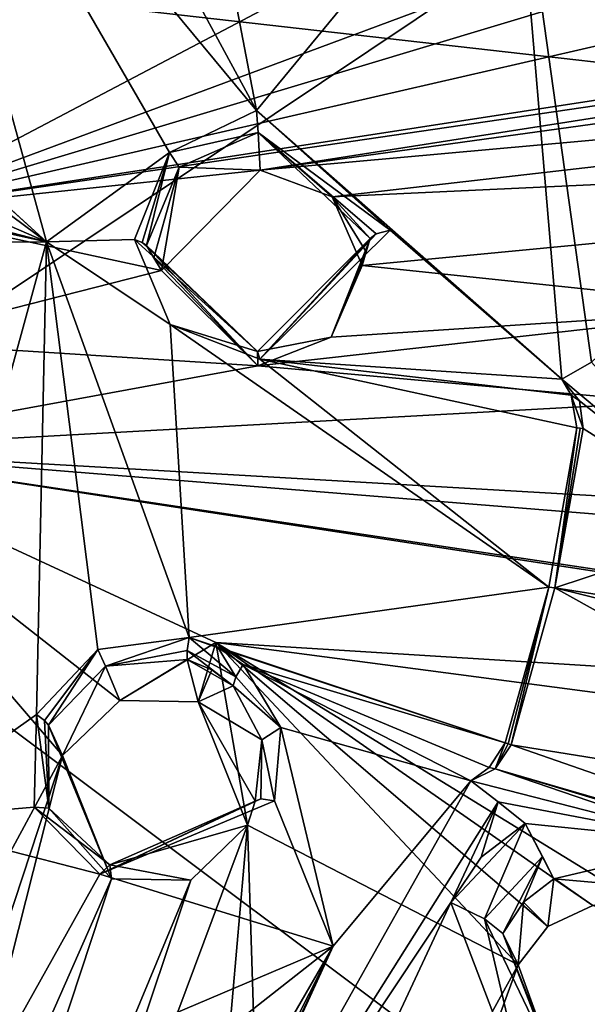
# Model space of a CAD drawing. Header units: millimetres. Extents: x -150 to 308, y -116 to 257.
# Tile 126 of 147: x 268.48 to 277.53, y 184.36 to 200.05. Entities that reach past the tile are written whole.
import ezdxf

# ---------------------------------------------------------------- set-up
doc = ezdxf.new("R2010")
doc.units = ezdxf.units.MM
doc.header["$LTSCALE"] = 81.481481
for name, color, linetype in [('138', 7, 'CONTINUOUS'), ('254', 7, 'CONTINUOUS'), ('713', 7, 'CONTINUOUS'), ('783', 7, 'CONTINUOUS'), ('786', 7, 'CONTINUOUS'), ('794', 7, 'CONTINUOUS'), ('903', 7, 'CONTINUOUS'), ('904', 7, 'CONTINUOUS'), ('905', 7, 'CONTINUOUS'), ('907', 7, 'CONTINUOUS'), ('908', 7, 'CONTINUOUS'), ('937', 7, 'CONTINUOUS'), ('938', 7, 'CONTINUOUS'), ('949', 7, 'CONTINUOUS'), ('950', 7, 'CONTINUOUS'), ('951', 7, 'CONTINUOUS'), ('952', 7, 'CONTINUOUS'), ('953', 7, 'CONTINUOUS'), ('954', 7, 'CONTINUOUS'), ('955', 7, 'CONTINUOUS'), ('956', 7, 'CONTINUOUS'), ('957', 7, 'CONTINUOUS'), ('970', 7, 'CONTINUOUS'), ('971', 7, 'CONTINUOUS'), ('972', 7, 'CONTINUOUS'), ('973', 7, 'CONTINUOUS')]:
    doc.layers.add(name, color=color, linetype=linetype)

msp = doc.modelspace()

# ---------------------------------------------------------------- linework, layer by layer
at = {"layer": '138', "linetype": 'CONTINUOUS'}
for points in [[(278.554, 202.572, -43.767), (250, 183.471, -49.519), (250, 202.975, -45.471), (278.554, 202.572, -43.767)], [(301.289, 177.897, -44.25), (250, 183.471, -49.519), (278.554, 202.572, -43.767), (301.289, 177.897, -44.25)]]:
    msp.add_3dface(points, dxfattribs=at)
at = {"layer": '254', "linetype": 'CONTINUOUS'}
for points in [[(304.963, 196.28, -38.29), (299.085, 225.541, -31.373), (250, 202.512, -43.514), (304.963, 196.28, -38.29)], [(271.223, 151.445, -48.888), (294.45, 169.196, -44.692), (250, 202.512, -43.514), (271.223, 151.445, -48.888)], [(266.905, 156.381, -49.255), (271.223, 151.445, -48.888), (250, 202.512, -43.514), (266.905, 156.381, -49.255)], [(294.45, 169.196, -44.692), (304.963, 196.28, -38.29), (250, 202.512, -43.514), (294.45, 169.196, -44.692)]]:
    msp.add_3dface(points, dxfattribs=at)
at = {"layer": '713', "linetype": 'CONTINUOUS'}
for points in [[(277.121, 194.324, -19.956), (276.342, 203.557, -17.774), (277.593, 194.594, -19.954), (277.121, 194.324, -19.956)], [(276.342, 203.557, -17.774), (279.968, 201.693, -18.663), (280.152, 196.989, -19.742), (276.342, 203.557, -17.774)], [(277.593, 194.594, -19.954), (276.342, 203.557, -17.774), (280.152, 196.989, -19.742), (277.593, 194.594, -19.954)], [(279.941, 191.966, -20.962), (277.121, 194.324, -19.956), (277.593, 194.594, -19.954), (279.941, 191.966, -20.962)], [(277.4, 193.977, -20.081), (277.121, 194.324, -19.956), (279.941, 191.966, -20.962), (277.4, 193.977, -20.081)], [(277.46, 193.538, -20.2), (277.4, 193.977, -20.081), (279.941, 191.966, -20.962), (277.46, 193.538, -20.2)], [(277.01, 190.995, -20.801), (277.46, 193.538, -20.2), (279.941, 191.966, -20.962), (277.01, 190.995, -20.801)], [(285.478, 189.659, -22.495), (277.01, 190.995, -20.801), (279.941, 191.966, -20.962), (285.478, 189.659, -22.495)], [(276.311, 188.498, -21.392), (277.01, 190.995, -20.801), (283.615, 187.323, -22.829), (276.311, 188.498, -21.392)], [(283.615, 187.323, -22.829), (277.01, 190.995, -20.801), (284.492, 189.149, -22.462), (283.615, 187.323, -22.829)], [(284.492, 189.149, -22.462), (277.01, 190.995, -20.801), (285.478, 189.659, -22.495), (284.492, 189.149, -22.462)], [(276.06, 188.113, -21.467), (276.311, 188.498, -21.392), (284.331, 185.706, -23.426), (276.06, 188.113, -21.467)], [(284.331, 185.706, -23.426), (276.311, 188.498, -21.392), (283.615, 187.323, -22.829), (284.331, 185.706, -23.426)], [(275.669, 187.921, -21.471), (276.06, 188.113, -21.467), (279.481, 186.946, -22.279), (275.669, 187.921, -21.471)], [(279.481, 186.946, -22.279), (276.06, 188.113, -21.467), (286.065, 185.111, -23.915), (279.481, 186.946, -22.279)], [(286.065, 185.111, -23.915), (276.06, 188.113, -21.467), (284.331, 185.706, -23.426), (286.065, 185.111, -23.915)], [(276.106, 187.585, -21.623), (275.669, 187.921, -21.471), (279.481, 186.946, -22.279), (276.106, 187.585, -21.623)], [(276.537, 187.244, -21.778), (276.106, 187.585, -21.623), (279.481, 186.946, -22.279), (276.537, 187.244, -21.778)]]:
    msp.add_3dface(points, dxfattribs=at)
at = {"layer": '783', "linetype": 'CONTINUOUS'}
for points in [[(271.606, 190.126, -17.776), (264.985, 193.193, -16.387), (270.076, 189.202, -17.861), (271.606, 190.126, -17.776)], [(270.076, 189.202, -17.861), (264.985, 193.193, -16.387), (269.165, 188.323, -18), (270.076, 189.202, -17.861)], [(269.165, 188.323, -18), (264.985, 193.193, -16.387), (265.852, 182.209, -19.276), (269.165, 188.323, -18)], [(271.326, 189.183, -17.998), (271.606, 190.126, -17.776), (270.076, 189.202, -17.861), (271.326, 189.183, -17.998)], [(272.113, 187.215, -18.617), (271.606, 190.126, -17.776), (271.326, 189.183, -17.998), (272.113, 187.215, -18.617)], [(277.614, 185.937, -19.677), (271.606, 190.126, -17.776), (276.898, 185.602, -19.676), (277.614, 185.937, -19.677)], [(276.898, 185.602, -19.676), (271.606, 190.126, -17.776), (276.424, 184.993, -19.787), (276.898, 185.602, -19.676)], [(276.424, 184.993, -19.787), (271.606, 190.126, -17.776), (272.113, 187.215, -18.617), (276.424, 184.993, -19.787)], [(266.993, 181.735, -19.521), (269.165, 188.323, -18), (265.852, 182.209, -19.276), (266.993, 181.735, -19.521)], [(269.945, 186.361, -18.603), (269.165, 188.323, -18), (266.941, 179.57, -20.103), (269.945, 186.361, -18.603)], [(266.941, 179.57, -20.103), (269.165, 188.323, -18), (266.993, 181.735, -19.521), (266.941, 179.57, -20.103)], [(272.113, 187.215, -18.617), (271.207, 186.34, -18.75), (265.958, 170.752, -22.507), (272.113, 187.215, -18.617)], [(271.237, 177.178, -21.328), (272.113, 187.215, -18.617), (265.958, 170.752, -22.507), (271.237, 177.178, -21.328)], [(272.416, 177.728, -21.336), (272.113, 187.215, -18.617), (271.237, 177.178, -21.328), (272.416, 177.728, -21.336)], [(276.424, 184.993, -19.787), (272.113, 187.215, -18.617), (272.416, 177.728, -21.336), (276.424, 184.993, -19.787)], [(271.207, 186.34, -18.75), (269.945, 186.361, -18.603), (265.031, 171.481, -22.175), (271.207, 186.34, -18.75)], [(269.945, 186.361, -18.603), (266.941, 179.57, -20.103), (265.031, 171.481, -22.175), (269.945, 186.361, -18.603)], [(265.958, 170.752, -22.507), (271.207, 186.34, -18.75), (265.031, 171.481, -22.175), (265.958, 170.752, -22.507)], [(273.599, 177.287, -21.644), (276.424, 184.993, -19.787), (272.416, 177.728, -21.336), (273.599, 177.287, -21.644)], [(277.138, 183.025, -20.463), (276.424, 184.993, -19.787), (273.599, 177.287, -21.644), (277.138, 183.025, -20.463)]]:
    msp.add_3dface(points, dxfattribs=at)
at = {"layer": '786', "linetype": 'CONTINUOUS'}
for points in [[(275.669, 187.921, -21.471), (276.106, 187.585, -21.623), (270.353, 178.46, -23.458), (275.669, 187.921, -21.471)], [(273.478, 185.287, -21.931), (275.669, 187.921, -21.471), (270.353, 178.46, -23.458), (273.478, 185.287, -21.931)], [(276.106, 187.585, -21.623), (275.352, 185.986, -21.979), (270.353, 178.46, -23.458), (276.106, 187.585, -21.623)], [(275.352, 185.986, -21.979), (276.106, 187.585, -21.623), (275.835, 186.708, -21.837), (275.352, 185.986, -21.979)], [(276.106, 187.585, -21.623), (276.537, 187.244, -21.778), (275.835, 186.708, -21.837), (276.106, 187.585, -21.623)], [(270.353, 178.46, -23.458), (275.352, 185.986, -21.979), (272.247, 179.345, -23.467), (270.353, 178.46, -23.458)], [(275.352, 185.986, -21.979), (276.574, 182.789, -23.084), (272.247, 179.345, -23.467), (275.352, 185.986, -21.979)], [(273.478, 185.287, -21.931), (265.606, 168.547, -25.77), (266.716, 171.875, -24.901), (273.478, 185.287, -21.931)], [(265.606, 168.547, -25.77), (273.478, 185.287, -21.931), (270.353, 178.46, -23.458), (265.606, 168.547, -25.77)], [(273.478, 185.287, -21.931), (266.716, 171.875, -24.901), (268.363, 176.446, -23.772), (273.478, 185.287, -21.931)], [(267.753, 182.861, -21.905), (273.478, 185.287, -21.931), (268.271, 181.196, -22.419), (267.753, 182.861, -21.905)], [(268.271, 181.196, -22.419), (273.478, 185.287, -21.931), (268.363, 176.446, -23.772), (268.271, 181.196, -22.419)]]:
    msp.add_3dface(points, dxfattribs=at)
at = {"layer": '794', "linetype": 'CONTINUOUS'}
for points in [[(250, 195.82, -15.205), (262.997, 199.28, -14.823), (269.999, 205.841, -14.051), (250, 195.82, -15.205)], [(261.695, 202.545, -14.057), (250, 195.82, -15.205), (269.999, 205.841, -14.051), (261.695, 202.545, -14.057)], [(269.999, 205.841, -14.051), (262.997, 199.28, -14.823), (269.163, 203.778, -14.367), (269.999, 205.841, -14.051)], [(271.19, 202.947, -14.731), (262.997, 199.28, -14.823), (279.114, 205.125, -15.273), (271.19, 202.947, -14.731)], [(279.114, 205.125, -15.273), (262.997, 199.28, -14.823), (277.97, 203.167, -15.497), (279.114, 205.125, -15.273)], [(269.163, 203.778, -14.367), (262.997, 199.28, -14.823), (271.19, 202.947, -14.731), (269.163, 203.778, -14.367)], [(279.871, 202.067, -15.99), (266.281, 197.014, -15.566), (287.958, 203.532, -17.037), (279.871, 202.067, -15.99)], [(287.958, 203.532, -17.037), (266.281, 197.014, -15.566), (286.618, 201.694, -17.168), (287.958, 203.532, -17.037)], [(262.997, 199.28, -14.823), (266.281, 197.014, -15.566), (277.97, 203.167, -15.497), (262.997, 199.28, -14.823)], [(277.97, 203.167, -15.497), (266.281, 197.014, -15.566), (279.871, 202.067, -15.99), (277.97, 203.167, -15.497)], [(286.618, 201.694, -17.168), (266.281, 197.014, -15.566), (288.379, 200.425, -17.764), (286.618, 201.694, -17.168)], [(266.281, 197.014, -15.566), (272.311, 197.651, -15.987), (296.51, 201.445, -19.255), (266.281, 197.014, -15.566)], [(288.379, 200.425, -17.764), (266.281, 197.014, -15.566), (296.51, 201.445, -19.255), (288.379, 200.425, -17.764)], [(296.51, 201.445, -19.255), (272.311, 197.651, -15.987), (295.422, 200.856, -19.132), (296.51, 201.445, -19.255)], [(295.422, 200.856, -19.132), (272.311, 197.651, -15.987), (295.032, 199.7, -19.298), (295.422, 200.856, -19.132)], [(272.311, 197.651, -15.987), (273.461, 197.229, -16.212), (295.032, 199.7, -19.298), (272.311, 197.651, -15.987)], [(295.032, 199.7, -19.298), (273.461, 197.229, -16.212), (296.669, 198.307, -19.986), (295.032, 199.7, -19.298)], [(273.461, 197.229, -16.212), (273.936, 196.133, -16.523), (296.669, 198.307, -19.986), (273.461, 197.229, -16.212)], [(273.936, 196.133, -16.523), (280.452, 195.449, -17.557), (296.669, 198.307, -19.986), (273.936, 196.133, -16.523)], [(272.311, 197.651, -15.987), (266.281, 197.014, -15.566), (270.742, 196.054, -16.193), (272.311, 197.651, -15.987)], [(266.281, 197.014, -15.566), (266.277, 194.914, -16.062), (270.742, 196.054, -16.193), (266.281, 197.014, -15.566)], [(273.936, 196.133, -16.523), (273.443, 194.993, -16.739), (280.452, 195.449, -17.557), (273.936, 196.133, -16.523)], [(270.742, 196.054, -16.193), (266.277, 194.914, -16.062), (272.274, 194.533, -16.72), (270.742, 196.054, -16.193)], [(273.443, 194.993, -16.739), (272.274, 194.533, -16.72), (280.452, 195.449, -17.557), (273.443, 194.993, -16.739)], [(280.452, 195.449, -17.557), (272.274, 194.533, -16.72), (278.754, 193.956, -17.675), (280.452, 195.449, -17.557)], [(266.277, 194.914, -16.062), (264.985, 193.193, -16.387), (272.274, 194.533, -16.72), (266.277, 194.914, -16.062)], [(272.274, 194.533, -16.72), (264.985, 193.193, -16.387), (278.754, 193.956, -17.675), (272.274, 194.533, -16.72)], [(278.754, 193.956, -17.675), (264.985, 193.193, -16.387), (280.171, 192.317, -18.296), (278.754, 193.956, -17.675)], [(264.985, 193.193, -16.387), (271.606, 190.126, -17.776), (294.322, 188.714, -21.895), (264.985, 193.193, -16.387)], [(280.171, 192.317, -18.296), (264.985, 193.193, -16.387), (286.618, 191.447, -19.59), (280.171, 192.317, -18.296)], [(286.618, 191.447, -19.59), (264.985, 193.193, -16.387), (287.923, 189.749, -20.288), (286.618, 191.447, -19.59)], [(287.923, 189.749, -20.288), (264.985, 193.193, -16.387), (294.322, 188.714, -21.895), (287.923, 189.749, -20.288)], [(271.606, 190.126, -17.776), (277.614, 185.937, -19.677), (279.002, 185.581, -19.977), (271.606, 190.126, -17.776)], [(271.606, 190.126, -17.776), (279.002, 185.581, -19.977), (295.532, 186.972, -22.666), (271.606, 190.126, -17.776)], [(294.322, 188.714, -21.895), (271.606, 190.126, -17.776), (295.532, 186.972, -22.666), (294.322, 188.714, -21.895)]]:
    msp.add_3dface(points, dxfattribs=at)
at = {"layer": '903', "linetype": 'CONTINUOUS'}
for points in [[(276.994, 186.362, -21.29), (276.898, 185.602, -19.676), (276.511, 185.989, -21.319), (276.994, 186.362, -21.29)], [(277.614, 185.937, -19.677), (276.898, 185.602, -19.676), (276.994, 186.362, -21.29), (277.614, 185.937, -19.677)], [(277.614, 185.937, -19.677), (276.994, 186.362, -21.29), (279.046, 186.178, -21.72), (277.614, 185.937, -19.677)], [(276.511, 185.989, -21.319), (276.424, 184.993, -19.787), (276.178, 185.488, -21.411), (276.511, 185.989, -21.319)], [(276.898, 185.602, -19.676), (276.424, 184.993, -19.787), (276.511, 185.989, -21.319), (276.898, 185.602, -19.676)]]:
    msp.add_3dface(points, dxfattribs=at)
at = {"layer": '904', "linetype": 'CONTINUOUS'}
for points in [[(276.537, 187.244, -21.778), (275.352, 185.986, -21.979), (275.835, 186.708, -21.837), (276.537, 187.244, -21.778)], [(275.352, 185.986, -21.979), (276.537, 187.244, -21.778), (275.889, 185.725, -21.887), (275.352, 185.986, -21.979)], [(275.889, 185.725, -21.887), (276.537, 187.244, -21.778), (276.814, 186.718, -21.733), (275.889, 185.725, -21.887)], [(276.178, 185.488, -21.411), (275.889, 185.725, -21.887), (276.814, 186.718, -21.733), (276.178, 185.488, -21.411)], [(276.511, 185.989, -21.319), (276.178, 185.488, -21.411), (276.814, 186.718, -21.733), (276.511, 185.989, -21.319)], [(276.994, 186.362, -21.29), (276.511, 185.989, -21.319), (276.814, 186.718, -21.733), (276.994, 186.362, -21.29)]]:
    msp.add_3dface(points, dxfattribs=at)
at = {"layer": '905', "linetype": 'CONTINUOUS'}
for points in [[(276.574, 182.789, -23.084), (275.352, 185.986, -21.979), (275.889, 185.725, -21.887), (276.574, 182.789, -23.084)], [(276.574, 182.789, -23.084), (275.889, 185.725, -21.887), (277.065, 183.266, -22.255), (276.574, 182.789, -23.084)], [(275.889, 185.725, -21.887), (276.178, 185.488, -21.411), (277.065, 183.266, -22.255), (275.889, 185.725, -21.887)]]:
    msp.add_3dface(points, dxfattribs=at)
at = {"layer": '907', "linetype": 'CONTINUOUS'}
for points in [[(276.537, 187.244, -21.778), (279.481, 186.946, -22.279), (276.994, 186.362, -21.29), (276.537, 187.244, -21.778)], [(276.537, 187.244, -21.778), (276.994, 186.362, -21.29), (276.814, 186.718, -21.733), (276.537, 187.244, -21.778)], [(276.994, 186.362, -21.29), (279.481, 186.946, -22.279), (279.046, 186.178, -21.72), (276.994, 186.362, -21.29)]]:
    msp.add_3dface(points, dxfattribs=at)
at = {"layer": '908', "linetype": 'CONTINUOUS'}
for points in [[(276.424, 184.993, -19.787), (277.138, 183.025, -20.463), (276.178, 185.488, -21.411), (276.424, 184.993, -19.787)], [(276.178, 185.488, -21.411), (277.138, 183.025, -20.463), (277.065, 183.266, -22.255), (276.178, 185.488, -21.411)]]:
    msp.add_3dface(points, dxfattribs=at)
at = {"layer": '937', "linetype": 'CONTINUOUS'}
for points in [[(266.38, 205.684, -15.873), (268.908, 196.512, -18.041), (260.149, 204.514, -16.149), (266.38, 205.684, -15.873)], [(268.908, 196.512, -18.041), (261.072, 203.64, -16.356), (260.149, 204.514, -16.149), (268.908, 196.512, -18.041)], [(261.072, 203.64, -16.356), (268.908, 196.512, -18.041), (262.276, 201.44, -16.876), (261.072, 203.64, -16.356)], [(262.276, 201.44, -16.876), (268.908, 196.512, -18.041), (263.023, 199.056, -17.439), (262.276, 201.44, -16.876)], [(263.023, 199.056, -17.439), (268.908, 196.512, -18.041), (261.332, 198.476, -17.576), (263.023, 199.056, -17.439)], [(268.908, 196.512, -18.041), (262.995, 197.803, -17.736), (261.332, 198.476, -17.576), (268.908, 196.512, -18.041)], [(264.348, 196.491, -18.046), (262.995, 197.803, -17.736), (268.908, 196.512, -18.041), (264.348, 196.491, -18.046)], [(266.383, 187.305, -20.217), (264.348, 196.491, -18.046), (268.908, 196.512, -18.041), (266.383, 187.305, -20.217)]]:
    msp.add_3dface(points, dxfattribs=at)
at = {"layer": '938', "linetype": 'CONTINUOUS'}
for points in [[(268.908, 196.512, -18.041), (266.38, 205.684, -15.873), (270.868, 197.931, -18.042), (268.908, 196.512, -18.041)], [(266.38, 205.684, -15.873), (269.83, 203.073, -16.829), (272.253, 198.602, -18.124), (266.38, 205.684, -15.873)], [(270.868, 197.931, -18.042), (266.38, 205.684, -15.873), (272.253, 198.602, -18.124), (270.868, 197.931, -18.042)], [(271.394, 203.1, -17.07), (276.342, 203.557, -17.774), (272.253, 198.602, -18.124), (271.394, 203.1, -17.07)], [(276.342, 203.557, -17.774), (277.121, 194.324, -19.956), (272.253, 198.602, -18.124), (276.342, 203.557, -17.774)], [(269.83, 203.073, -16.829), (271.394, 203.1, -17.07), (272.253, 198.602, -18.124), (269.83, 203.073, -16.829)], [(272.253, 198.602, -18.124), (277.121, 194.324, -19.956), (274.382, 196.697, -18.916), (272.253, 198.602, -18.124)], [(270.312, 196.544, -18.269), (268.908, 196.512, -18.041), (270.868, 197.931, -18.042), (270.312, 196.544, -18.269)], [(274.382, 196.697, -18.916), (277.121, 194.324, -19.956), (272.307, 194.639, -19.069), (274.382, 196.697, -18.916)], [(266.383, 187.305, -20.217), (268.908, 196.512, -18.041), (268.75, 188.978, -20.055), (266.383, 187.305, -20.217)], [(268.75, 188.978, -20.055), (268.908, 196.512, -18.041), (269.724, 190.012, -19.902), (268.75, 188.978, -20.055)], [(268.908, 196.512, -18.041), (270.312, 196.544, -18.269), (270.877, 195.195, -18.69), (268.908, 196.512, -18.041)], [(269.724, 190.012, -19.902), (268.908, 196.512, -18.041), (271.179, 190.208, -20.08), (269.724, 190.012, -19.902)], [(271.179, 190.208, -20.08), (268.908, 196.512, -18.041), (270.877, 195.195, -18.69), (271.179, 190.208, -20.08)], [(276.913, 191.01, -20.795), (271.179, 190.208, -20.08), (270.877, 195.195, -18.69), (276.913, 191.01, -20.795)], [(272.307, 194.639, -19.069), (276.913, 191.01, -20.795), (270.877, 195.195, -18.69), (272.307, 194.639, -19.069)], [(277.121, 194.324, -19.956), (277.267, 194.066, -20.046), (272.307, 194.639, -19.069), (277.121, 194.324, -19.956)], [(277.361, 193.548, -20.195), (276.913, 191.01, -20.795), (272.307, 194.639, -19.069), (277.361, 193.548, -20.195)], [(277.267, 194.066, -20.046), (277.361, 193.548, -20.195), (272.307, 194.639, -19.069), (277.267, 194.066, -20.046)], [(276.913, 191.01, -20.795), (276.217, 188.527, -21.382), (271.179, 190.208, -20.08), (276.913, 191.01, -20.795)], [(271.179, 190.208, -20.08), (276.217, 188.527, -21.382), (271.642, 190.042, -20.203), (271.179, 190.208, -20.08)], [(276.217, 188.527, -21.382), (272.042, 189.773, -20.345), (271.642, 190.042, -20.203), (276.217, 188.527, -21.382)], [(275.961, 188.132, -21.456), (275.669, 187.921, -21.471), (272.042, 189.773, -20.345), (275.961, 188.132, -21.456)], [(272.042, 189.773, -20.345), (275.669, 187.921, -21.471), (272.64, 188.773, -20.734), (272.042, 189.773, -20.345)], [(276.217, 188.527, -21.382), (275.961, 188.132, -21.456), (272.042, 189.773, -20.345), (276.217, 188.527, -21.382)], [(268.709, 187.503, -20.505), (266.383, 187.305, -20.217), (268.75, 188.978, -20.055), (268.709, 187.503, -20.505)], [(272.64, 188.773, -20.734), (273.478, 185.287, -21.931), (272.541, 187.605, -21.068), (272.64, 188.773, -20.734)], [(275.669, 187.921, -21.471), (273.478, 185.287, -21.931), (272.64, 188.773, -20.734), (275.669, 187.921, -21.471)], [(269.759, 186.433, -21.003), (266.383, 187.305, -20.217), (268.709, 187.503, -20.505), (269.759, 186.433, -21.003)], [(272.541, 187.605, -21.068), (273.478, 185.287, -21.931), (269.759, 186.433, -21.003), (272.541, 187.605, -21.068)], [(267.753, 182.861, -21.905), (266.383, 187.305, -20.217), (269.759, 186.433, -21.003), (267.753, 182.861, -21.905)], [(273.478, 185.287, -21.931), (267.753, 182.861, -21.905), (269.759, 186.433, -21.003), (273.478, 185.287, -21.931)]]:
    msp.add_3dface(points, dxfattribs=at)
at = {"layer": '949', "linetype": 'CONTINUOUS'}
for points in [[(276.06, 188.113, -21.467), (275.961, 188.132, -21.456), (276.217, 188.527, -21.382), (276.06, 188.113, -21.467)], [(276.06, 188.113, -21.467), (276.217, 188.527, -21.382), (276.265, 188.512, -21.384), (276.06, 188.113, -21.467)], [(276.311, 188.498, -21.392), (276.06, 188.113, -21.467), (276.265, 188.512, -21.384), (276.311, 188.498, -21.392)], [(276.06, 188.113, -21.467), (275.669, 187.921, -21.471), (275.961, 188.132, -21.456), (276.06, 188.113, -21.467)]]:
    msp.add_3dface(points, dxfattribs=at)
at = {"layer": '950', "linetype": 'CONTINUOUS'}
for points in [[(277.01, 190.995, -20.801), (276.913, 191.01, -20.795), (277.361, 193.548, -20.195), (277.01, 190.995, -20.801)], [(277.01, 190.995, -20.801), (277.361, 193.548, -20.195), (277.411, 193.541, -20.195), (277.01, 190.995, -20.801)], [(277.46, 193.538, -20.2), (277.01, 190.995, -20.801), (277.411, 193.541, -20.195), (277.46, 193.538, -20.2)], [(276.217, 188.527, -21.382), (276.913, 191.01, -20.795), (276.265, 188.512, -21.384), (276.217, 188.527, -21.382)], [(276.913, 191.01, -20.795), (276.311, 188.498, -21.392), (276.265, 188.512, -21.384), (276.913, 191.01, -20.795)], [(277.01, 190.995, -20.801), (276.311, 188.498, -21.392), (276.913, 191.01, -20.795), (277.01, 190.995, -20.801)]]:
    msp.add_3dface(points, dxfattribs=at)
at = {"layer": '951', "linetype": 'CONTINUOUS'}
for points in [[(277.121, 194.324, -19.956), (277.4, 193.977, -20.081), (277.267, 194.066, -20.046), (277.121, 194.324, -19.956)], [(277.4, 193.977, -20.081), (277.46, 193.538, -20.2), (277.267, 194.066, -20.046), (277.4, 193.977, -20.081)], [(277.46, 193.538, -20.2), (277.361, 193.548, -20.195), (277.267, 194.066, -20.046), (277.46, 193.538, -20.2)], [(277.361, 193.548, -20.195), (277.46, 193.538, -20.2), (277.411, 193.541, -20.195), (277.361, 193.548, -20.195)]]:
    msp.add_3dface(points, dxfattribs=at)
at = {"layer": '952', "linetype": 'CONTINUOUS'}
for points in [[(272.042, 189.773, -20.345), (272.64, 188.773, -20.734), (271.923, 189.577, -20.147), (272.042, 189.773, -20.345)], [(271.923, 189.577, -20.147), (272.64, 188.773, -20.734), (271.881, 189.434, -19.883), (271.923, 189.577, -20.147)], [(271.881, 189.434, -19.883), (272.64, 188.773, -20.734), (272.342, 188.574, -20.193), (271.881, 189.434, -19.883)], [(272.64, 188.773, -20.734), (272.541, 187.605, -21.068), (272.342, 188.574, -20.193), (272.64, 188.773, -20.734)], [(272.234, 187.598, -20.457), (272.342, 188.574, -20.193), (272.325, 187.635, -20.792), (272.234, 187.598, -20.457)], [(272.342, 188.574, -20.193), (272.541, 187.605, -21.068), (272.325, 187.635, -20.792), (272.342, 188.574, -20.193)]]:
    msp.add_3dface(points, dxfattribs=at)
at = {"layer": '953', "linetype": 'CONTINUOUS'}
for points in [[(271.179, 190.208, -20.08), (271.923, 189.577, -20.147), (271.149, 190, -19.903), (271.179, 190.208, -20.08)], [(271.179, 190.208, -20.08), (271.642, 190.042, -20.203), (271.923, 189.577, -20.147), (271.179, 190.208, -20.08)], [(271.923, 189.577, -20.147), (271.881, 189.434, -19.883), (271.149, 190, -19.903), (271.923, 189.577, -20.147)], [(271.149, 190, -19.903), (271.881, 189.434, -19.883), (271.151, 189.857, -19.662), (271.149, 190, -19.903)], [(271.642, 190.042, -20.203), (272.042, 189.773, -20.345), (271.923, 189.577, -20.147), (271.642, 190.042, -20.203)], [(271.151, 189.857, -19.662), (271.881, 189.434, -19.883), (271.545, 189.69, -19.763), (271.151, 189.857, -19.662)]]:
    msp.add_3dface(points, dxfattribs=at)
at = {"layer": '954', "linetype": 'CONTINUOUS'}
for points in [[(269.724, 190.012, -19.902), (271.179, 190.208, -20.08), (269.846, 189.747, -19.516), (269.724, 190.012, -19.902)], [(271.179, 190.208, -20.08), (271.149, 190, -19.903), (269.846, 189.747, -19.516), (271.179, 190.208, -20.08)], [(268.75, 188.978, -20.055), (269.724, 190.012, -19.902), (268.876, 188.885, -19.872), (268.75, 188.978, -20.055)], [(268.876, 188.885, -19.872), (269.724, 190.012, -19.902), (268.942, 188.809, -19.651), (268.876, 188.885, -19.872)], [(268.942, 188.809, -19.651), (269.724, 190.012, -19.902), (269.846, 189.747, -19.516), (268.942, 188.809, -19.651)], [(271.149, 190, -19.903), (271.151, 189.857, -19.662), (269.846, 189.747, -19.516), (271.149, 190, -19.903)]]:
    msp.add_3dface(points, dxfattribs=at)
at = {"layer": '955', "linetype": 'CONTINUOUS'}
for points in [[(268.709, 187.503, -20.505), (268.75, 188.978, -20.055), (268.946, 187.484, -20.005), (268.709, 187.503, -20.505)], [(268.75, 188.978, -20.055), (268.876, 188.885, -19.872), (268.946, 187.484, -20.005), (268.75, 188.978, -20.055)], [(268.876, 188.885, -19.872), (268.942, 188.809, -19.651), (268.946, 187.484, -20.005), (268.876, 188.885, -19.872)], [(272.541, 187.605, -21.068), (269.759, 186.433, -21.003), (272.325, 187.635, -20.792), (272.541, 187.605, -21.068)], [(269.759, 186.433, -21.003), (272.234, 187.598, -20.457), (272.325, 187.635, -20.792), (269.759, 186.433, -21.003)], [(269.759, 186.433, -21.003), (268.709, 187.503, -20.505), (269.92, 186.583, -20.388), (269.759, 186.433, -21.003)], [(269.92, 186.583, -20.388), (268.709, 187.503, -20.505), (268.946, 187.484, -20.005), (269.92, 186.583, -20.388)], [(272.234, 187.598, -20.457), (269.759, 186.433, -21.003), (269.92, 186.583, -20.388), (272.234, 187.598, -20.457)]]:
    msp.add_3dface(points, dxfattribs=at)
at = {"layer": '956', "linetype": 'CONTINUOUS'}
for points in [[(269.165, 188.323, -18), (269.945, 186.361, -18.603), (268.942, 188.809, -19.651), (269.165, 188.323, -18)], [(268.942, 188.809, -19.651), (269.945, 186.361, -18.603), (268.946, 187.484, -20.005), (268.942, 188.809, -19.651)], [(269.945, 186.361, -18.603), (269.92, 186.583, -20.388), (268.946, 187.484, -20.005), (269.945, 186.361, -18.603)], [(272.113, 187.215, -18.617), (272.234, 187.598, -20.457), (269.92, 186.583, -20.388), (272.113, 187.215, -18.617)], [(271.207, 186.34, -18.75), (272.113, 187.215, -18.617), (269.92, 186.583, -20.388), (271.207, 186.34, -18.75)], [(269.945, 186.361, -18.603), (271.207, 186.34, -18.75), (269.92, 186.583, -20.388), (269.945, 186.361, -18.603)]]:
    msp.add_3dface(points, dxfattribs=at)
at = {"layer": '957', "linetype": 'CONTINUOUS'}
for points in [[(271.151, 189.857, -19.662), (270.076, 189.202, -17.861), (269.846, 189.747, -19.516), (271.151, 189.857, -19.662)], [(271.326, 189.183, -17.998), (270.076, 189.202, -17.861), (271.151, 189.857, -19.662), (271.326, 189.183, -17.998)], [(271.326, 189.183, -17.998), (271.151, 189.857, -19.662), (271.545, 189.69, -19.763), (271.326, 189.183, -17.998)], [(269.165, 188.323, -18), (268.942, 188.809, -19.651), (269.846, 189.747, -19.516), (269.165, 188.323, -18)], [(270.076, 189.202, -17.861), (269.165, 188.323, -18), (269.846, 189.747, -19.516), (270.076, 189.202, -17.861)], [(271.881, 189.434, -19.883), (271.326, 189.183, -17.998), (271.545, 189.69, -19.763), (271.881, 189.434, -19.883)], [(271.326, 189.183, -17.998), (271.881, 189.434, -19.883), (272.342, 188.574, -20.193), (271.326, 189.183, -17.998)], [(272.113, 187.215, -18.617), (271.326, 189.183, -17.998), (272.234, 187.598, -20.457), (272.113, 187.215, -18.617)], [(271.326, 189.183, -17.998), (272.342, 188.574, -20.193), (272.234, 187.598, -20.457), (271.326, 189.183, -17.998)]]:
    msp.add_3dface(points, dxfattribs=at)
at = {"layer": '970', "linetype": 'CONTINUOUS'}
for points in [[(270.868, 197.931, -18.042), (272.253, 198.602, -18.124), (272.282, 198.249, -17.696), (270.868, 197.931, -18.042)], [(272.253, 198.602, -18.124), (274.382, 196.697, -18.916), (272.282, 198.249, -17.696), (272.253, 198.602, -18.124)], [(271.022, 197.698, -17.646), (270.868, 197.931, -18.042), (272.282, 198.249, -17.696), (271.022, 197.698, -17.646)], [(272.282, 198.249, -17.696), (274.382, 196.697, -18.916), (274.161, 196.638, -18.665), (272.282, 198.249, -17.696)], [(274.067, 196.563, -18.349), (272.282, 198.249, -17.696), (274.161, 196.638, -18.665), (274.067, 196.563, -18.349)], [(270.312, 196.544, -18.269), (270.868, 197.931, -18.042), (270.435, 196.5, -18.082), (270.312, 196.544, -18.269)], [(270.435, 196.5, -18.082), (270.868, 197.931, -18.042), (270.5, 196.449, -17.867), (270.435, 196.5, -18.082)], [(270.5, 196.449, -17.867), (270.868, 197.931, -18.042), (271.022, 197.698, -17.646), (270.5, 196.449, -17.867)]]:
    msp.add_3dface(points, dxfattribs=at)
at = {"layer": '971', "linetype": 'CONTINUOUS'}
for points in [[(274.067, 196.563, -18.349), (272.307, 194.639, -19.069), (272.271, 194.763, -18.519), (274.067, 196.563, -18.349)], [(274.382, 196.697, -18.916), (272.307, 194.639, -19.069), (274.161, 196.638, -18.665), (274.382, 196.697, -18.916)], [(272.307, 194.639, -19.069), (274.067, 196.563, -18.349), (274.161, 196.638, -18.665), (272.307, 194.639, -19.069)], [(270.877, 195.195, -18.69), (270.312, 196.544, -18.269), (272.271, 194.763, -18.519), (270.877, 195.195, -18.69)], [(270.312, 196.544, -18.269), (270.435, 196.5, -18.082), (272.271, 194.763, -18.519), (270.312, 196.544, -18.269)], [(270.435, 196.5, -18.082), (270.5, 196.449, -17.867), (272.271, 194.763, -18.519), (270.435, 196.5, -18.082)], [(272.307, 194.639, -19.069), (270.877, 195.195, -18.69), (272.271, 194.763, -18.519), (272.307, 194.639, -19.069)]]:
    msp.add_3dface(points, dxfattribs=at)
at = {"layer": '972', "linetype": 'CONTINUOUS'}
for points in [[(273.443, 194.993, -16.739), (274.067, 196.563, -18.349), (272.271, 194.763, -18.519), (273.443, 194.993, -16.739)], [(274.067, 196.563, -18.349), (273.443, 194.993, -16.739), (274.001, 196.348, -17.437), (274.067, 196.563, -18.349)], [(270.5, 196.449, -17.867), (272.274, 194.533, -16.72), (272.271, 194.763, -18.519), (270.5, 196.449, -17.867)], [(272.274, 194.533, -16.72), (270.5, 196.449, -17.867), (270.621, 196.252, -17.03), (272.274, 194.533, -16.72)], [(270.742, 196.054, -16.193), (272.274, 194.533, -16.72), (270.621, 196.252, -17.03), (270.742, 196.054, -16.193)], [(273.443, 194.993, -16.739), (273.936, 196.133, -16.523), (274.001, 196.348, -17.437), (273.443, 194.993, -16.739)], [(272.274, 194.533, -16.72), (273.443, 194.993, -16.739), (272.271, 194.763, -18.519), (272.274, 194.533, -16.72)]]:
    msp.add_3dface(points, dxfattribs=at)
at = {"layer": '973', "linetype": 'CONTINUOUS'}
for points in [[(272.311, 197.651, -15.987), (271.022, 197.698, -17.646), (272.282, 198.249, -17.696), (272.311, 197.651, -15.987)], [(273.461, 197.229, -16.212), (272.311, 197.651, -15.987), (272.282, 198.249, -17.696), (273.461, 197.229, -16.212)], [(273.461, 197.229, -16.212), (272.282, 198.249, -17.696), (274.067, 196.563, -18.349), (273.461, 197.229, -16.212)], [(270.5, 196.449, -17.867), (271.022, 197.698, -17.646), (270.621, 196.252, -17.03), (270.5, 196.449, -17.867)], [(271.022, 197.698, -17.646), (270.742, 196.054, -16.193), (270.621, 196.252, -17.03), (271.022, 197.698, -17.646)], [(272.311, 197.651, -15.987), (270.742, 196.054, -16.193), (271.022, 197.698, -17.646), (272.311, 197.651, -15.987)], [(274.067, 196.563, -18.349), (274.001, 196.348, -17.437), (273.461, 197.229, -16.212), (274.067, 196.563, -18.349)], [(273.936, 196.133, -16.523), (273.461, 197.229, -16.212), (274.001, 196.348, -17.437), (273.936, 196.133, -16.523)]]:
    msp.add_3dface(points, dxfattribs=at)

doc.saveas('drawing.dxf')
